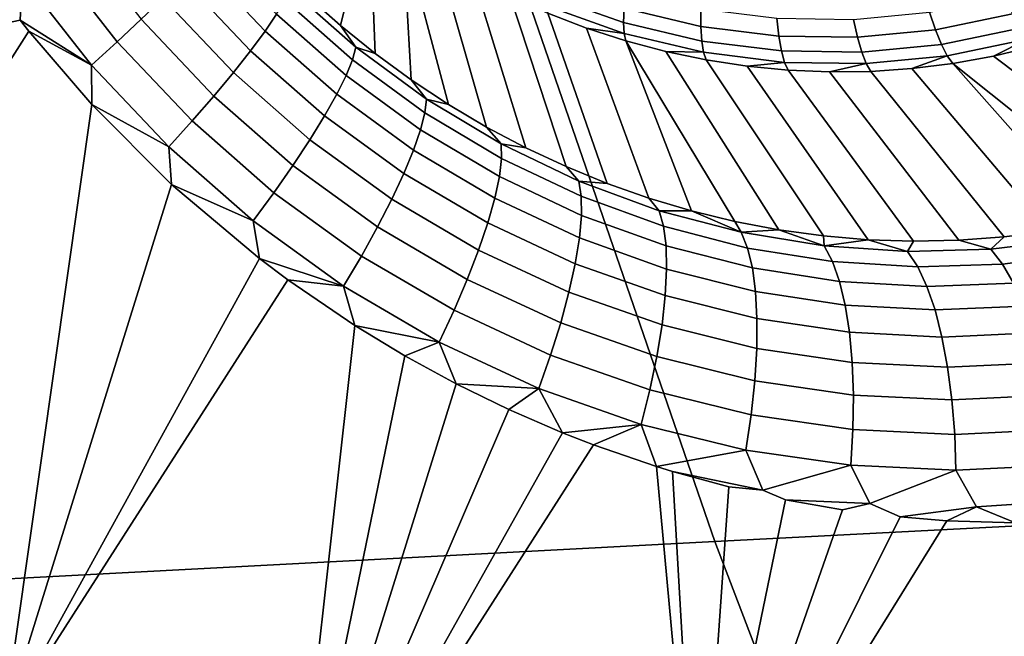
# Model space of a CAD drawing. Header units: metres. Extents: x -240 to 45, y -77 to 27.
# Tile 130 of 256: x -205.709 to -204.638, y -7.153 to -6.482. Entities that reach past the tile are written whole.
import ezdxf

# ---------------------------------------------------------------- set-up
doc = ezdxf.new("R2010")
doc.units = ezdxf.units.M
doc.layers.add('solid_102011X2', color=7, linetype='CONTINUOUS')

msp = doc.modelspace()

# ---------------------------------------------------------------- linework, layer by layer
at = {"layer": 'solid_102011X2'}
for points in [[(-205.353897, -5.81867, 320.453339), (-206.88266, -5.885174, 318.849426), (-206.68837, -6.512724, 318.696442), (-205.162918, -6.439111, 320.301025)], [(-205.396439, -6.456011, 269.430817), (-205.3629, -6.33183, 268.502136), (-205.328156, -6.360795, 268.497437), (-205.359909, -6.488456, 269.423645)], [(-205.322037, -6.519026, 269.415558), (-205.359909, -6.488456, 269.423645), (-205.328156, -6.360795, 268.497437)], [(-205.282883, -6.547665, 269.406494), (-205.322037, -6.519026, 269.415558), (-205.328156, -6.360795, 268.497437), (-205.291916, -6.387821, 268.492432)], [(-203.623199, -6.366706, 321.904938), (-205.162918, -6.439111, 320.301025), (-204.952774, -7.049552, 320.133392), (-203.416763, -6.970273, 321.737946)], [(-205.705673, -6.435387, 269.708099), (-205.707993, -6.482585, 269.712494), (-206.208038, -6.58657, 269.794067), (-205.776657, -6.386616, 269.71875)], [(-205.200943, -6.598979, 269.385559), (-205.242493, -6.574333, 269.396515), (-205.291916, -6.387821, 268.492432), (-205.254318, -6.41283, 268.487091)], [(-205.242493, -6.574333, 269.396515), (-205.282883, -6.547665, 269.406494), (-205.291916, -6.387821, 268.492432)], [(-205.646988, -6.39141, 269.676971), (-205.576294, -6.481824, 269.668823), (-205.602417, -6.506245, 269.686554), (-205.6754, -6.412906, 269.694977)], [(-205.498703, -6.402451, 269.556519), (-205.429276, -6.476186, 269.545685), (-205.441803, -6.4947, 269.578735), (-205.513321, -6.418803, 269.589874)], [(-205.6754, -6.412906, 269.694977), (-205.602417, -6.506245, 269.686554), (-205.630371, -6.531674, 269.699402), (-205.705673, -6.435387, 269.708099)], [(-205.513321, -6.418803, 269.589874), (-205.441803, -6.4947, 269.578735), (-205.457565, -6.515974, 269.608612), (-205.531342, -6.437713, 269.620056)], [(-205.15831, -6.621558, 269.373688), (-205.200943, -6.598979, 269.385559), (-205.254318, -6.41283, 268.487091), (-205.215439, -6.435748, 268.481476)], [(-205.162918, -6.439111, 320.301025), (-206.68837, -6.512724, 318.696442), (-206.474564, -7.130166, 318.528076), (-204.952774, -7.049552, 320.133392)], [(-205.705673, -6.435387, 269.708099), (-205.630371, -6.531674, 269.699402), (-205.707993, -6.482585, 269.712494)], [(-205.531342, -6.437713, 269.620056), (-205.457565, -6.515974, 269.608612), (-205.476257, -6.539629, 269.634766), (-205.55246, -6.458845, 269.646515)], [(-205.114624, -6.642018, 269.360931), (-205.15831, -6.621558, 269.373688), (-205.215439, -6.435748, 268.481476), (-205.1754, -6.456507, 268.475586)], [(-205.052124, -6.485239, 268.402039), (-205.134567, -6.455853, 268.414673), (-205.132111, -6.441019, 268.389771), (-205.051392, -6.469791, 268.37738)], [(-205.414734, -6.448693, 269.472351), (-205.343018, -6.512249, 269.458344), (-205.346664, -6.525782, 269.495728), (-205.420197, -6.460759, 269.51001)], [(-205.343018, -6.512249, 269.458344), (-205.414734, -6.448693, 269.472351), (-205.396439, -6.456011, 269.430817), (-205.359909, -6.488456, 269.423645)], [(-204.968124, -6.489573, 268.364227), (-205.051392, -6.469791, 268.37738), (-205.049332, -6.451134, 268.355164), (-204.96817, -6.470413, 268.342316)], [(-205.55246, -6.458845, 269.646515), (-205.476257, -6.539629, 269.634766), (-205.497574, -6.56525, 269.656738), (-205.576294, -6.481824, 269.668823)], [(-205.420197, -6.460759, 269.51001), (-205.346664, -6.525782, 269.495728), (-205.353653, -6.542927, 269.531097), (-205.429276, -6.476186, 269.545685)], [(-205.069977, -6.66031, 269.347321), (-205.114624, -6.642018, 269.360931), (-205.1754, -6.456507, 268.475586), (-205.134338, -6.475048, 268.469421)], [(-205.051514, -6.497147, 268.428558), (-205.135315, -6.467278, 268.441437), (-205.134567, -6.455853, 268.414673), (-205.052124, -6.485239, 268.402039)], [(-204.629364, -6.475772, 268.307037), (-204.712906, -6.493189, 268.321686), (-204.719437, -6.473938, 268.300873), (-204.638, -6.456963, 268.286591)], [(-205.135315, -6.467278, 268.441437), (-205.051514, -6.497147, 268.428558), (-205.092346, -6.491314, 268.463013), (-205.134338, -6.475048, 268.469421)], [(-205.024429, -6.67638, 269.332825), (-205.069977, -6.66031, 269.347321), (-205.134338, -6.475048, 268.469421), (-205.092346, -6.491314, 268.463013)], [(-204.967072, -6.505441, 268.38858), (-205.052124, -6.485239, 268.402039), (-205.051392, -6.469791, 268.37738), (-204.968124, -6.489573, 268.364227)], [(-204.883286, -6.500131, 268.350433), (-204.968124, -6.489573, 268.364227), (-204.96817, -6.470413, 268.342316), (-204.885483, -6.480703, 268.328888)], [(-204.712906, -6.493189, 268.321686), (-204.797882, -6.501341, 268.336212), (-204.802246, -6.481883, 268.315033), (-204.719437, -6.473938, 268.300873)], [(-205.707993, -6.482585, 269.712494), (-205.698395, -6.494796, 269.711395), (-206.040665, -7.031483, 269.798401), (-206.208038, -6.58657, 269.794067)], [(-205.630371, -6.531674, 269.699402), (-205.698395, -6.494796, 269.711395), (-205.707993, -6.482585, 269.712494)], [(-205.576294, -6.481824, 269.668823), (-205.497574, -6.56525, 269.656738), (-205.521118, -6.592381, 269.674133), (-205.602417, -6.506245, 269.686554)], [(-205.429276, -6.476186, 269.545685), (-205.353653, -6.542927, 269.531097), (-205.363846, -6.563382, 269.563812), (-205.441803, -6.4947, 269.578735)], [(-204.965073, -6.517682, 268.414886), (-205.051514, -6.497147, 268.428558), (-205.052124, -6.485239, 268.402039), (-204.967072, -6.505441, 268.38858)], [(-204.797882, -6.501341, 268.336212), (-204.883286, -6.500131, 268.350433), (-204.885483, -6.480703, 268.328888), (-204.802246, -6.481883, 268.315033)], [(-204.621109, -6.491346, 268.3302), (-204.706436, -6.509135, 268.345154), (-204.712906, -6.493189, 268.321686), (-204.629364, -6.475772, 268.307037)], [(-206.040665, -7.031483, 269.798401), (-205.698395, -6.494796, 269.711395), (-205.630249, -6.574465, 269.702576), (-205.725754, -7.246833, 269.742706)], [(-205.630371, -6.531674, 269.699402), (-205.630249, -6.574465, 269.702576), (-205.698395, -6.494796, 269.711395)], [(-205.441803, -6.4947, 269.578735), (-205.363846, -6.563382, 269.563812), (-205.37706, -6.586783, 269.593323), (-205.457565, -6.515974, 269.608612)], [(-205.343018, -6.512249, 269.458344), (-205.359909, -6.488456, 269.423645), (-205.322037, -6.519026, 269.415558)], [(-204.978073, -6.690169, 269.317535), (-205.024429, -6.67638, 269.332825), (-205.092346, -6.491314, 268.463013), (-205.049576, -6.50526, 268.45639)], [(-205.051514, -6.497147, 268.428558), (-205.049576, -6.50526, 268.45639), (-205.092346, -6.491314, 268.463013)], [(-204.880432, -6.516223, 268.374512), (-204.967072, -6.505441, 268.38858), (-204.968124, -6.489573, 268.364227), (-204.883286, -6.500131, 268.350433)], [(-204.706436, -6.509135, 268.345154), (-204.793213, -6.517459, 268.359985), (-204.797882, -6.501341, 268.336212), (-204.712906, -6.493189, 268.321686)], [(-204.613403, -6.503356, 268.35553), (-204.700134, -6.521437, 268.370728), (-204.706436, -6.509135, 268.345154), (-204.621109, -6.491346, 268.3302)], [(-205.602417, -6.506245, 269.686554), (-205.521118, -6.592381, 269.674133), (-205.546478, -6.620542, 269.686646), (-205.630371, -6.531674, 269.699402)], [(-205.051514, -6.497147, 268.428558), (-204.965073, -6.517682, 268.414886), (-205.006119, -6.516844, 268.449585), (-205.049576, -6.50526, 268.45639)], [(-204.883194, -6.710686, 269.284668), (-204.930954, -6.701625, 269.301483), (-205.049576, -6.50526, 268.45639), (-205.006119, -6.516844, 268.449585)], [(-204.930954, -6.701625, 269.301483), (-204.978073, -6.690169, 269.317535), (-205.049576, -6.50526, 268.45639)], [(-204.876999, -6.528642, 268.400604), (-204.965073, -6.517682, 268.414886), (-204.967072, -6.505441, 268.38858), (-204.880432, -6.516223, 268.374512)], [(-204.793213, -6.517459, 268.359985), (-204.880432, -6.516223, 268.374512), (-204.883286, -6.500131, 268.350433), (-204.797882, -6.501341, 268.336212)], [(-204.700134, -6.521437, 268.370728), (-204.613403, -6.503356, 268.35553), (-204.65004, -6.52189, 268.390228), (-204.694153, -6.529829, 268.397919)], [(-204.613403, -6.503356, 268.35553), (-204.60643, -6.511539, 268.382538), (-204.65004, -6.52189, 268.390228)], [(-205.457565, -6.515974, 269.608612), (-205.37706, -6.586783, 269.593323), (-205.393082, -6.612718, 269.61908), (-205.476257, -6.539629, 269.634766)], [(-205.343018, -6.512249, 269.458344), (-205.266266, -6.56862, 269.440796), (-205.267929, -6.583397, 269.477844), (-205.346664, -6.525782, 269.495728)], [(-205.266266, -6.56862, 269.440796), (-205.343018, -6.512249, 269.458344), (-205.322037, -6.519026, 269.415558), (-205.282883, -6.547665, 269.406494)], [(-204.834869, -6.717306, 269.267212), (-204.883194, -6.710686, 269.284668), (-205.006119, -6.516844, 268.449585), (-204.962143, -6.526031, 268.442596)], [(-204.965073, -6.517682, 268.414886), (-204.962143, -6.526031, 268.442596), (-205.006119, -6.516844, 268.449585)], [(-204.965073, -6.517682, 268.414886), (-204.876999, -6.528642, 268.400604), (-204.91774, -6.532795, 268.435425), (-204.962143, -6.526031, 268.442596)], [(-204.788345, -6.529899, 268.385803), (-204.876999, -6.528642, 268.400604), (-204.880432, -6.516223, 268.374512), (-204.793213, -6.517459, 268.359985)], [(-204.700134, -6.521437, 268.370728), (-204.788345, -6.529899, 268.385803), (-204.793213, -6.517459, 268.359985), (-204.706436, -6.509135, 268.345154)], [(-204.395523, -6.661174, 269.093231), (-204.443054, -6.677807, 269.112915), (-204.65004, -6.52189, 268.390228), (-204.60643, -6.511539, 268.382538)], [(-205.346664, -6.525782, 269.495728), (-205.267929, -6.583397, 269.477844), (-205.272629, -6.602017, 269.512848), (-205.353653, -6.542927, 269.531097)], [(-204.786118, -6.721428, 269.249146), (-204.834869, -6.717306, 269.267212), (-204.962143, -6.526031, 268.442596), (-204.91774, -6.532795, 268.435425)], [(-204.876999, -6.528642, 268.400604), (-204.873062, -6.537117, 268.428101), (-204.91774, -6.532795, 268.435425)], [(-204.876999, -6.528642, 268.400604), (-204.788345, -6.529899, 268.385803), (-204.828232, -6.538983, 268.420685), (-204.873062, -6.537117, 268.428101)], [(-204.788345, -6.529899, 268.385803), (-204.700134, -6.521437, 268.370728), (-204.738647, -6.535333, 268.405579), (-204.783386, -6.538388, 268.413177)], [(-204.700134, -6.521437, 268.370728), (-204.694153, -6.529829, 268.397919), (-204.738647, -6.535333, 268.405579)], [(-204.443054, -6.677807, 269.112915), (-204.491241, -6.691868, 269.132721), (-204.694153, -6.529829, 268.397919), (-204.65004, -6.52189, 268.390228)], [(-205.630371, -6.531674, 269.699402), (-205.546478, -6.620542, 269.686646), (-205.630249, -6.574465, 269.702576)], [(-205.476257, -6.539629, 269.634766), (-205.393082, -6.612718, 269.61908), (-205.411606, -6.640726, 269.640656), (-205.497574, -6.56525, 269.656738)], [(-204.737015, -6.723016, 269.23056), (-204.786118, -6.721428, 269.249146), (-204.91774, -6.532795, 268.435425), (-204.873062, -6.537117, 268.428101)], [(-204.687698, -6.722018, 269.211517), (-204.737015, -6.723016, 269.23056), (-204.873062, -6.537117, 268.428101), (-204.828232, -6.538983, 268.420685)], [(-204.788345, -6.529899, 268.385803), (-204.783386, -6.538388, 268.413177), (-204.828232, -6.538983, 268.420685)], [(-204.638336, -6.718421, 269.192108), (-204.687698, -6.722018, 269.211517), (-204.828232, -6.538983, 268.420685), (-204.783386, -6.538388, 268.413177)], [(-204.589035, -6.712192, 269.172424), (-204.638336, -6.718421, 269.192108), (-204.783386, -6.538388, 268.413177), (-204.738647, -6.535333, 268.405579)], [(-204.539948, -6.703344, 269.152618), (-204.589035, -6.712192, 269.172424), (-204.738647, -6.535333, 268.405579), (-204.694153, -6.529829, 268.397919)], [(-204.491241, -6.691868, 269.132721), (-204.539948, -6.703344, 269.152618), (-204.694153, -6.529829, 268.397919)], [(-205.353653, -6.542927, 269.531097), (-205.272629, -6.602017, 269.512848), (-205.280273, -6.624148, 269.545166), (-205.363846, -6.563382, 269.563812)], [(-205.266266, -6.56862, 269.440796), (-205.282883, -6.547665, 269.406494), (-205.242493, -6.574333, 269.396515)], [(-205.497574, -6.56525, 269.656738), (-205.411606, -6.640726, 269.640656), (-205.432312, -6.670311, 269.657654), (-205.521118, -6.592381, 269.674133)], [(-205.363846, -6.563382, 269.563812), (-205.280273, -6.624148, 269.545166), (-205.290756, -6.6494, 269.574249), (-205.37706, -6.586783, 269.593323)], [(-205.266266, -6.56862, 269.440796), (-205.185226, -6.617261, 269.4198), (-205.184769, -6.633029, 269.456482), (-205.267929, -6.583397, 269.477844)], [(-205.185226, -6.617261, 269.4198), (-205.266266, -6.56862, 269.440796), (-205.242493, -6.574333, 269.396515), (-205.200943, -6.598979, 269.385559)], [(-205.630249, -6.574465, 269.702576), (-205.543381, -6.661279, 269.68869), (-205.725754, -7.246833, 269.742706)], [(-205.546478, -6.620542, 269.686646), (-205.543381, -6.661279, 269.68869), (-205.630249, -6.574465, 269.702576)], [(-205.521118, -6.592381, 269.674133), (-205.432312, -6.670311, 269.657654), (-205.454849, -6.700951, 269.6698), (-205.546478, -6.620542, 269.686646)], [(-205.37706, -6.586783, 269.593323), (-205.290756, -6.6494, 269.574249), (-205.303864, -6.677325, 269.599579), (-205.393082, -6.612718, 269.61908)], [(-205.267929, -6.583397, 269.477844), (-205.184769, -6.633029, 269.456482), (-205.187042, -6.652843, 269.491058), (-205.272629, -6.602017, 269.512848)], [(-205.272629, -6.602017, 269.512848), (-205.187042, -6.652843, 269.491058), (-205.192017, -6.676353, 269.522919), (-205.280273, -6.624148, 269.545166)], [(-205.185226, -6.617261, 269.4198), (-205.200943, -6.598979, 269.385559), (-205.15831, -6.621558, 269.373688)], [(-205.393082, -6.612718, 269.61908), (-205.303864, -6.677325, 269.599579), (-205.319382, -6.70743, 269.620697), (-205.411606, -6.640726, 269.640656)], [(-205.546478, -6.620542, 269.686646), (-205.454849, -6.700951, 269.6698), (-205.543381, -6.661279, 269.68869)], [(-205.280273, -6.624148, 269.545166), (-205.192017, -6.676353, 269.522919), (-205.199585, -6.703143, 269.551514), (-205.290756, -6.6494, 269.574249)], [(-205.100662, -6.657777, 269.395538), (-205.185226, -6.617261, 269.4198), (-205.15831, -6.621558, 269.373688), (-205.114624, -6.642018, 269.360931)], [(-205.185226, -6.617261, 269.4198), (-205.100662, -6.657777, 269.395538), (-205.098038, -6.674259, 269.431824), (-205.184769, -6.633029, 269.456482)], [(-205.184769, -6.633029, 269.456482), (-205.098038, -6.674259, 269.431824), (-205.097824, -6.694967, 269.465942), (-205.187042, -6.652843, 269.491058)], [(-205.411606, -6.640726, 269.640656), (-205.319382, -6.70743, 269.620697), (-205.337036, -6.73918, 269.637238), (-205.432312, -6.670311, 269.657654)], [(-205.100662, -6.657777, 269.395538), (-205.114624, -6.642018, 269.360931), (-205.069977, -6.66031, 269.347321)], [(-205.290756, -6.6494, 269.574249), (-205.199585, -6.703143, 269.551514), (-205.209625, -6.732738, 269.576355), (-205.303864, -6.677325, 269.599579)], [(-205.187042, -6.652843, 269.491058), (-205.097824, -6.694967, 269.465942), (-205.100006, -6.719536, 269.497314), (-205.192017, -6.676353, 269.522919)], [(-205.543381, -6.661279, 269.68869), (-205.447693, -6.741819, 269.670532), (-205.725754, -7.246833, 269.742706)], [(-205.454849, -6.700951, 269.6698), (-205.447693, -6.741819, 269.670532), (-205.543381, -6.661279, 269.68869)], [(-205.013397, -6.689902, 269.368378), (-205.100662, -6.657777, 269.395538), (-205.069977, -6.66031, 269.347321), (-205.024429, -6.67638, 269.332825)], [(-205.100662, -6.657777, 269.395538), (-205.013397, -6.689902, 269.368378), (-205.008591, -6.706818, 269.404236), (-205.098038, -6.674259, 269.431824)], [(-205.432312, -6.670311, 269.657654), (-205.337036, -6.73918, 269.637238), (-205.356491, -6.772014, 269.648926), (-205.454849, -6.700951, 269.6698)], [(-205.303864, -6.677325, 269.599579), (-205.209625, -6.732738, 269.576355), (-205.221954, -6.764616, 269.596985), (-205.319382, -6.70743, 269.620697)], [(-205.192017, -6.676353, 269.522919), (-205.100006, -6.719536, 269.497314), (-205.104553, -6.74753, 269.525391), (-205.199585, -6.703143, 269.551514)], [(-205.098038, -6.674259, 269.431824), (-205.008591, -6.706818, 269.404236), (-205.005844, -6.728114, 269.437866), (-205.097824, -6.694967, 269.465942)], [(-205.013397, -6.689902, 269.368378), (-205.024429, -6.67638, 269.332825), (-204.978073, -6.690169, 269.317535)], [(-205.097824, -6.694967, 269.465942), (-205.005844, -6.728114, 269.437866), (-205.005219, -6.753414, 269.46875), (-205.100006, -6.719536, 269.497314)], [(-205.013397, -6.689902, 269.368378), (-204.978073, -6.690169, 269.317535), (-204.92424, -6.713404, 269.338654)], [(-205.013397, -6.689902, 269.368378), (-204.92424, -6.713404, 269.338654), (-204.917297, -6.730477, 269.374054), (-205.008591, -6.706818, 269.404236)], [(-204.92424, -6.713404, 269.338654), (-204.978073, -6.690169, 269.317535), (-204.930954, -6.701625, 269.301483)], [(-205.454849, -6.700951, 269.6698), (-205.356491, -6.772014, 269.648926), (-205.447693, -6.741819, 269.670532)], [(-205.319382, -6.70743, 269.620697), (-205.221954, -6.764616, 269.596985), (-205.236359, -6.79821, 269.613007), (-205.337036, -6.73918, 269.637238)], [(-205.199585, -6.703143, 269.551514), (-205.104553, -6.74753, 269.525391), (-205.111404, -6.778455, 269.549683), (-205.209625, -6.732738, 269.576355)], [(-205.008591, -6.706818, 269.404236), (-204.917297, -6.730477, 269.374054), (-204.912064, -6.752056, 269.407227), (-205.005844, -6.728114, 269.437866)], [(-204.92424, -6.713404, 269.338654), (-204.930954, -6.701625, 269.301483), (-204.883194, -6.710686, 269.284668)], [(-204.92424, -6.713404, 269.338654), (-204.883194, -6.710686, 269.284668), (-204.833939, -6.728207, 269.306793)], [(-204.833939, -6.728207, 269.306793), (-204.883194, -6.710686, 269.284668), (-204.834869, -6.717306, 269.267212)], [(-205.100006, -6.719536, 269.497314), (-205.005219, -6.753414, 269.46875), (-205.006699, -6.782269, 269.496277), (-205.104553, -6.74753, 269.525391)], [(-204.92424, -6.713404, 269.338654), (-204.833939, -6.728207, 269.306793), (-204.824951, -6.74518, 269.341766), (-204.917297, -6.730477, 269.374054)], [(-204.833939, -6.728207, 269.306793), (-204.834869, -6.717306, 269.267212), (-204.786118, -6.721428, 269.249146)], [(-204.833939, -6.728207, 269.306793), (-204.786118, -6.721428, 269.249146), (-204.74324, -6.734316, 269.273254)], [(-204.74324, -6.734316, 269.273254), (-204.786118, -6.721428, 269.249146), (-204.737015, -6.723016, 269.23056)], [(-204.652832, -6.731766, 269.238556), (-204.687698, -6.722018, 269.211517), (-204.638336, -6.718421, 269.192108)], [(-204.5634, -6.720699, 269.203186), (-204.652832, -6.731766, 269.238556), (-204.638336, -6.718421, 269.192108), (-204.589035, -6.712192, 269.172424)], [(-204.652832, -6.731766, 269.238556), (-204.5634, -6.720699, 269.203186), (-204.549133, -6.736116, 269.237122), (-204.640152, -6.747876, 269.272797)], [(-205.005844, -6.728114, 269.437866), (-204.912064, -6.752056, 269.407227), (-204.908615, -6.77776, 269.437561), (-205.005219, -6.753414, 269.46875)], [(-204.917297, -6.730477, 269.374054), (-204.824951, -6.74518, 269.341766), (-204.817291, -6.766754, 269.374481), (-204.912064, -6.752056, 269.407227)], [(-204.833939, -6.728207, 269.306793), (-204.74324, -6.734316, 269.273254), (-204.732315, -6.750957, 269.307861), (-204.824951, -6.74518, 269.341766)], [(-204.652832, -6.731766, 269.238556), (-204.74324, -6.734316, 269.273254), (-204.737015, -6.723016, 269.23056), (-204.687698, -6.722018, 269.211517)], [(-204.74324, -6.734316, 269.273254), (-204.652832, -6.731766, 269.238556), (-204.640152, -6.747876, 269.272797), (-204.732315, -6.750957, 269.307861)], [(-205.447693, -6.741819, 269.670532), (-205.41684, -6.764949, 269.664093), (-205.725754, -7.246833, 269.742706)], [(-205.356491, -6.772014, 269.648926), (-205.41684, -6.764949, 269.664093), (-205.447693, -6.741819, 269.670532)], [(-205.337036, -6.73918, 269.637238), (-205.236359, -6.79821, 269.613007), (-205.252579, -6.832928, 269.624176), (-205.356491, -6.772014, 269.648926)], [(-205.209625, -6.732738, 269.576355), (-205.111404, -6.778455, 269.549683), (-205.120407, -6.811761, 269.569763), (-205.221954, -6.764616, 269.596985)], [(-204.640152, -6.747876, 269.272797), (-204.549133, -6.736116, 269.237122), (-204.535004, -6.756226, 269.268585), (-204.628021, -6.768683, 269.304626)], [(-205.104553, -6.74753, 269.525391), (-205.006699, -6.782269, 269.496277), (-205.010269, -6.814168, 269.519989), (-205.111404, -6.778455, 269.549683)], [(-205.005219, -6.753414, 269.46875), (-204.908615, -6.77776, 269.437561), (-204.907013, -6.807132, 269.464569), (-205.006699, -6.782269, 269.496277)], [(-204.912064, -6.752056, 269.407227), (-204.817291, -6.766754, 269.374481), (-204.811096, -6.792549, 269.404297), (-204.908615, -6.77776, 269.437561)], [(-204.824951, -6.74518, 269.341766), (-204.732315, -6.750957, 269.307861), (-204.722351, -6.772264, 269.340118), (-204.817291, -6.766754, 269.374481)], [(-204.732315, -6.750957, 269.307861), (-204.640152, -6.747876, 269.272797), (-204.628021, -6.768683, 269.304626), (-204.722351, -6.772264, 269.340118)], [(-205.725754, -7.246833, 269.742706), (-205.41684, -6.764949, 269.664093), (-205.344116, -6.814579, 269.64801), (-205.416214, -7.462839, 269.665527)], [(-205.356491, -6.772014, 269.648926), (-205.344116, -6.814579, 269.64801), (-205.41684, -6.764949, 269.664093)], [(-205.356491, -6.772014, 269.648926), (-205.252579, -6.832928, 269.624176), (-205.344116, -6.814579, 269.64801)], [(-205.221954, -6.764616, 269.596985), (-205.120407, -6.811761, 269.569763), (-205.131424, -6.846859, 269.585236), (-205.236359, -6.79821, 269.613007)], [(-204.817291, -6.766754, 269.374481), (-204.722351, -6.772264, 269.340118), (-204.713501, -6.797861, 269.369446), (-204.811096, -6.792549, 269.404297)], [(-204.722351, -6.772264, 269.340118), (-204.628021, -6.768683, 269.304626), (-204.616669, -6.793818, 269.333496), (-204.713501, -6.797861, 269.369446)], [(-205.111404, -6.778455, 269.549683), (-205.010269, -6.814168, 269.519989), (-205.015884, -6.848548, 269.53949), (-205.120407, -6.811761, 269.569763)], [(-205.006699, -6.782269, 269.496277), (-204.907013, -6.807132, 269.464569), (-204.907318, -6.839653, 269.487701), (-205.010269, -6.814168, 269.519989)], [(-204.908615, -6.77776, 269.437561), (-204.811096, -6.792549, 269.404297), (-204.806473, -6.822107, 269.430725), (-204.907013, -6.807132, 269.464569)], [(-204.811096, -6.792549, 269.404297), (-204.713501, -6.797861, 269.369446), (-204.705933, -6.827292, 269.395325), (-204.806473, -6.822107, 269.430725)], [(-204.713501, -6.797861, 269.369446), (-204.616669, -6.793818, 269.333496), (-204.606277, -6.822838, 269.358856), (-204.705933, -6.827292, 269.395325)], [(-205.236359, -6.79821, 269.613007), (-205.131424, -6.846859, 269.585236), (-205.144257, -6.88313, 269.595886), (-205.252579, -6.832928, 269.624176)], [(-204.907013, -6.807132, 269.464569), (-204.806473, -6.822107, 269.430725), (-204.803513, -6.854905, 269.453278), (-204.907318, -6.839653, 269.487701)], [(-205.344116, -6.814579, 269.64801), (-205.289764, -6.847577, 269.635162), (-205.416214, -7.462839, 269.665527)], [(-205.252579, -6.832928, 269.624176), (-205.289764, -6.847577, 269.635162), (-205.344116, -6.814579, 269.64801)], [(-205.120407, -6.811761, 269.569763), (-205.015884, -6.848548, 269.53949), (-205.023422, -6.884799, 269.554413), (-205.131424, -6.846859, 269.585236)], [(-205.010269, -6.814168, 269.519989), (-204.907318, -6.839653, 269.487701), (-204.909485, -6.874748, 269.506592), (-205.015884, -6.848548, 269.53949)], [(-204.806473, -6.822107, 269.430725), (-204.705933, -6.827292, 269.395325), (-204.699783, -6.860039, 269.417297), (-204.803513, -6.854905, 269.453278)], [(-204.705933, -6.827292, 269.395325), (-204.606277, -6.822838, 269.358856), (-204.597031, -6.855227, 269.38028), (-204.699783, -6.860039, 269.417297)], [(-205.252579, -6.832928, 269.624176), (-205.233917, -6.878085, 269.621277), (-205.289764, -6.847577, 269.635162)], [(-205.252579, -6.832928, 269.624176), (-205.144257, -6.88313, 269.595886), (-205.233917, -6.878085, 269.621277)], [(-205.289764, -6.847577, 269.635162), (-205.233917, -6.878085, 269.621277), (-205.416214, -7.462839, 269.665527)], [(-205.131424, -6.846859, 269.585236), (-205.023422, -6.884799, 269.554413), (-205.032745, -6.922279, 269.564484), (-205.144257, -6.88313, 269.595886)], [(-205.015884, -6.848548, 269.53949), (-204.909485, -6.874748, 269.506592), (-204.913498, -6.911794, 269.520905), (-205.023422, -6.884799, 269.554413)], [(-204.907318, -6.839653, 269.487701), (-204.803513, -6.854905, 269.453278), (-204.802246, -6.890362, 269.471558), (-204.909485, -6.874748, 269.506592)], [(-204.803513, -6.854905, 269.453278), (-204.699783, -6.860039, 269.417297), (-204.69516, -6.895521, 269.434967), (-204.802246, -6.890362, 269.471558)], [(-204.699783, -6.860039, 269.417297), (-204.597031, -6.855227, 269.38028), (-204.589111, -6.890412, 269.397369), (-204.69516, -6.895521, 269.434967)], [(-205.233917, -6.878085, 269.621277), (-205.176743, -6.906027, 269.606415), (-205.416214, -7.462839, 269.665527)], [(-205.144257, -6.88313, 269.595886), (-205.176743, -6.906027, 269.606415), (-205.233917, -6.878085, 269.621277)], [(-204.909485, -6.874748, 269.506592), (-204.802246, -6.890362, 269.471558), (-204.802734, -6.927851, 269.48526), (-204.913498, -6.911794, 269.520905)], [(-205.144257, -6.88313, 269.595886), (-205.118362, -6.931307, 269.590607), (-205.176743, -6.906027, 269.606415)], [(-205.144257, -6.88313, 269.595886), (-205.032745, -6.922279, 269.564484), (-205.118362, -6.931307, 269.590607)], [(-205.023422, -6.884799, 269.554413), (-204.913498, -6.911794, 269.520905), (-204.919281, -6.950136, 269.530365), (-205.032745, -6.922279, 269.564484)], [(-204.802246, -6.890362, 269.471558), (-204.69516, -6.895521, 269.434967), (-204.692123, -6.93311, 269.448059), (-204.802734, -6.927851, 269.48526)], [(-204.69516, -6.895521, 269.434967), (-204.589111, -6.890412, 269.397369), (-204.582642, -6.927771, 269.409851), (-204.692123, -6.93311, 269.448059)], [(-205.176743, -6.906027, 269.606415), (-205.118362, -6.931307, 269.590607), (-205.416214, -7.462839, 269.665527)], [(-204.913498, -6.911794, 269.520905), (-204.802734, -6.927851, 269.48526), (-204.804932, -6.966708, 269.494141), (-204.919281, -6.950136, 269.530365)], [(-205.032745, -6.922279, 269.564484), (-205.084686, -6.944461, 269.581238), (-205.118362, -6.931307, 269.590607)], [(-205.032745, -6.922279, 269.564484), (-205.016235, -6.968103, 269.561554), (-205.084686, -6.944461, 269.581238)], [(-205.032745, -6.922279, 269.564484), (-204.919281, -6.950136, 269.530365), (-205.016235, -6.968103, 269.561554)], [(-205.118362, -6.931307, 269.590607), (-205.084686, -6.944461, 269.581238), (-205.416214, -7.462839, 269.665527)], [(-204.802734, -6.927851, 269.48526), (-204.692123, -6.93311, 269.448059), (-204.690765, -6.97214, 269.456329), (-204.804932, -6.966708, 269.494141)], [(-204.692123, -6.93311, 269.448059), (-204.582642, -6.927771, 269.409851), (-204.577744, -6.966642, 269.41748), (-204.690765, -6.97214, 269.456329)], [(-205.416214, -7.462839, 269.665527), (-205.084686, -6.944461, 269.581238), (-205.016235, -6.968103, 269.561554), (-204.970688, -7.463193, 269.531036)], [(-204.919281, -6.950136, 269.530365), (-204.900635, -6.993891, 269.526855), (-204.998688, -6.973509, 269.556396), (-205.016235, -6.968103, 269.561554)], [(-204.919281, -6.950136, 269.530365), (-204.804932, -6.966708, 269.494141), (-204.900635, -6.993891, 269.526855)], [(-204.804932, -6.966708, 269.494141), (-204.784424, -7.008352, 269.490173), (-204.876053, -7.004127, 269.519104), (-204.900635, -6.993891, 269.526855)], [(-204.804932, -6.966708, 269.494141), (-204.690765, -6.97214, 269.456329), (-204.784424, -7.008352, 269.490173)], [(-204.690765, -6.97214, 269.456329), (-204.577744, -6.966642, 269.41748), (-204.554031, -7.004198, 269.413086), (-204.668564, -7.011711, 269.452057)], [(-205.016235, -6.968103, 269.561554), (-204.998688, -6.973509, 269.556396), (-204.970688, -7.463193, 269.531036)], [(-204.998688, -6.973509, 269.556396), (-204.937683, -6.990293, 269.538116), (-204.970688, -7.463193, 269.531036)], [(-204.900635, -6.993891, 269.526855), (-204.937683, -6.990293, 269.538116), (-204.998688, -6.973509, 269.556396)], [(-203.416763, -6.970273, 321.737946), (-204.952774, -7.049552, 320.133392), (-204.723785, -7.649046, 319.950745), (-203.191833, -7.563014, 321.556)], [(-204.690765, -6.97214, 269.456329), (-204.668564, -7.011711, 269.452057), (-204.751526, -7.022847, 269.479279), (-204.784424, -7.008352, 269.490173)], [(-204.900635, -6.993891, 269.526855), (-204.876053, -7.004127, 269.519104), (-204.970688, -7.463193, 269.531036), (-204.937683, -6.990293, 269.538116)], [(-204.876053, -7.004127, 269.519104), (-204.813995, -7.014988, 269.499481), (-204.970688, -7.463193, 269.531036)], [(-204.784424, -7.008352, 269.490173), (-204.751526, -7.022847, 269.479279), (-204.970688, -7.463193, 269.531036), (-204.813995, -7.014988, 269.499481)], [(-204.784424, -7.008352, 269.490173), (-204.813995, -7.014988, 269.499481), (-204.876053, -7.004127, 269.519104)], [(-204.668564, -7.011711, 269.452057), (-204.554031, -7.004198, 269.413086), (-204.626114, -7.02942, 269.437439)], [(-204.668564, -7.011711, 269.452057), (-204.700516, -7.027006, 269.462433), (-204.751526, -7.022847, 269.479279)], [(-204.668564, -7.011711, 269.452057), (-204.626114, -7.02942, 269.437439), (-204.700516, -7.027006, 269.462433)], [(-204.751526, -7.022847, 269.479279), (-204.700516, -7.027006, 269.462433), (-204.970688, -7.463193, 269.531036)], [(-204.970688, -7.463193, 269.531036), (-204.700516, -7.027006, 269.462433), (-204.626114, -7.02942, 269.437439), (-204.616226, -7.589229, 269.397186)], [(-204.952774, -7.049552, 320.133392), (-206.474564, -7.130166, 318.528076), (-206.241608, -7.73654, 318.344604), (-204.723785, -7.649046, 319.950745)]]:
    msp.add_3dface(points, dxfattribs=at)

doc.saveas('drawing.dxf')
